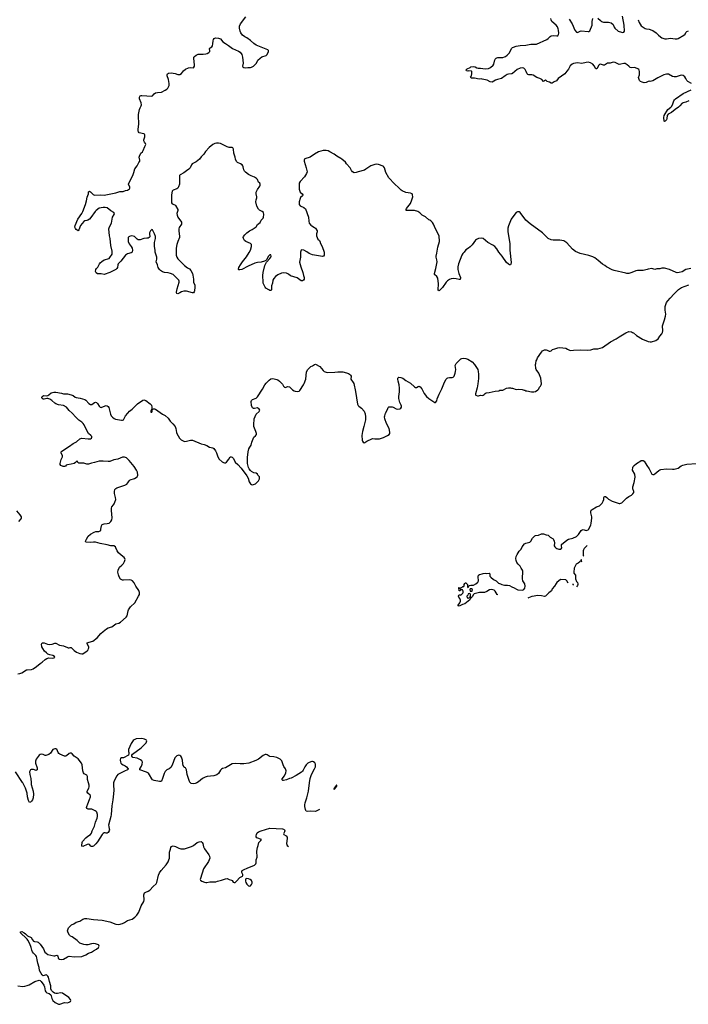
# Model space of a CAD drawing. Header units: inches. Extents: x 1771465 to 1971076, y 472029 to 643563.
# Tile 25 of 127: x 1889847 to 1903639, y 505432 to 525746. Entities that reach past the tile are written whole.
import ezdxf

# ---------------------------------------------------------------- set-up
doc = ezdxf.new("R2010")
doc.units = ezdxf.units.IN
doc.header["$MEASUREMENT"] = 0
for name, color, linetype in [('B8580', 7, 'Continuous'), ('B8581', 7, 'Continuous'), ('B8590', 7, 'Continuous'), ('B8591', 7, 'Continuous'), ('B8592', 7, 'Continuous'), ('B9501', 7, 'Continuous'), ('B9502', 7, 'Continuous')]:
    doc.layers.add(name, color=color, linetype=linetype)

msp = doc.modelspace()

# ---------------------------------------------------------------- linework, layer by layer
at = {"layer": 'B8580', "color": 6, "elevation": 400}
for points in [[(1890000, 509785), (1889999, 509790), (1889964, 509890), (1889912, 510000)], [(1890000, 506775), (1889959, 506819), (1889890, 506880), (1889866, 506910), (1889862, 506930), (1889890, 506932), (1889937, 506910), (1889970, 506888), (1890000, 506855)], [(1889810, 505813), (1889910, 505801), (1889950, 505806), (1890000, 505821)]]:
    msp.add_lwpolyline(points, dxfattribs=at)
at = {"layer": 'B8581', "color": 6}
for points, elevation in [([(1889829, 515391), (1889880, 515450), (1889885, 515470), (1889883, 515490), (1889860, 515530), (1889790, 515612)], 500), ([(1889810, 512252), (1889850, 512259), (1889890, 512272), (1889990, 512330), (1890000, 512332)], 400), ([(1889912, 510000), (1889908, 510010), (1889763, 510230)], 400)]:
    msp.add_lwpolyline(points, dxfattribs=dict(at, elevation=elevation))
at = {"layer": 'B8590', "color": 6, "elevation": 400}
for points in [[(1890083, 510000), (1890086, 509970), (1890128, 509830), (1890135, 509770), (1890122, 509690), (1890110, 509652), (1890090, 509623), (1890070, 509604), (1890050, 509599), (1890030, 509637), (1890010, 509710), (1890000, 509785)], [(1891785, 510000), (1891784, 509996), (1891779, 509950), (1891787, 509850), (1891784, 509776), (1891772, 509710), (1891769, 509650), (1891749, 509530), (1891734, 509346), (1891729, 509310), (1891704, 509230), (1891681, 509130), (1891683, 509103), (1891696, 509050), (1891697, 509030), (1891690, 509009), (1891670, 508975), (1891650, 508964), (1891630, 508964), (1891610, 508973), (1891590, 508969), (1891570, 508958), (1891550, 508935), (1891455, 508785), (1891418, 508742), (1891370, 508698), (1891350, 508687), (1891326, 508686), (1891314, 508694), (1891290, 508730), (1891270, 508736), (1891242, 508730), (1891147, 508687), (1891132, 508692), (1891128, 508708), (1891134, 508770), (1891145, 508790), (1891210, 508869), (1891250, 508902), (1891310, 508938), (1891330, 508965), (1891344, 509010), (1891390, 509110), (1891413, 509187), (1891447, 509270), (1891452, 509310), (1891451, 509350), (1891436, 509396), (1891426, 509410), (1891405, 509425), (1891336, 509456), (1891261, 509461), (1891230, 509470), (1891224, 509490), (1891230, 509510), (1891255, 509570), (1891284, 509656), (1891309, 509710), (1891311, 509730), (1891301, 509750), (1891250, 509790), (1891238, 509810), (1891239, 509830), (1891276, 509890), (1891283, 509917), (1891279, 509950), (1891265, 510000)], [(1893498, 510000), (1893490, 509995), (1893470, 509986), (1893430, 509980), (1893386, 509986), (1893368, 510000)], [(1896032, 509450), (1896030, 509450), (1895979, 509421), (1895950, 509411), (1895850, 509414), (1895790, 509410), (1895757, 509417), (1895748, 509428), (1895740, 509450), (1895730, 509510), (1895730, 509551), (1895738, 509590), (1895772, 509690), (1895803, 509830), (1895825, 510000)], [(1890000, 506855), (1890010, 506844), (1890086, 506810), (1890110, 506763), (1890130, 506736), (1890150, 506725), (1890210, 506723), (1890230, 506715), (1890272, 506670), (1890335, 506575), (1890367, 506510), (1890390, 506484), (1890430, 506463), (1890549, 506429), (1890570, 506429), (1890610, 506445), (1890622, 506442), (1890632, 506432), (1890643, 506383), (1890650, 506374), (1890670, 506365), (1890710, 506357), (1890750, 506361), (1890830, 506410), (1890850, 506420), (1890870, 506424), (1890970, 506410), (1891130, 506420), (1891210, 506450), (1891270, 506486), (1891330, 506506), (1891367, 506533), (1891430, 506569), (1891474, 506606), (1891486, 506630), (1891478, 506650), (1891470, 506657), (1891410, 506677), (1891370, 506685), (1891330, 506680), (1891250, 506659), (1891210, 506656), (1891170, 506664), (1891090, 506694), (1891030, 506750), (1890930, 506821), (1890898, 506838), (1890877, 506857), (1890846, 506910), (1890834, 506950), (1890838, 506970), (1890856, 507010), (1890872, 507030), (1890918, 507070), (1890966, 507094), (1891011, 507129), (1891090, 507150), (1891152, 507188), (1891190, 507201), (1891230, 507203), (1891370, 507182), (1891550, 507168), (1891710, 507134), (1891830, 507084), (1891890, 507078), (1891970, 507098), (1892010, 507117), (1892070, 507160), (1892170, 507192), (1892223, 507230), (1892262, 507270), (1892302, 507330), (1892355, 507465), (1892405, 507555), (1892413, 507590), (1892411, 507690), (1892425, 507730), (1892451, 507749), (1892494, 507766), (1892530, 507788), (1892599, 507861), (1892662, 507918), (1892675, 507945), (1892710, 508095), (1892730, 508142), (1892765, 508195), (1892866, 508310), (1892910, 508370), (1892926, 508410), (1892935, 508450), (1892934, 508570), (1892956, 508630), (1892965, 508670), (1892978, 508690), (1892990, 508696), (1893010, 508699), (1893059, 508690), (1893130, 508655), (1893170, 508642), (1893210, 508640), (1893250, 508643), (1893310, 508658), (1893392, 508688), (1893430, 508710), (1893510, 508773), (1893550, 508787), (1893590, 508789), (1893612, 508772), (1893624, 508750), (1893641, 508681), (1893659, 508639), (1893750, 508516), (1893760, 508490), (1893766, 508450), (1893758, 508410), (1893742, 508378), (1893636, 508230), (1893576, 508030), (1893572, 508010), (1893575, 507990), (1893601, 507970), (1893657, 507950), (1893690, 507942), (1893710, 507942), (1893770, 507957), (1893890, 507957), (1893930, 507974), (1894010, 507993), (1894090, 508024), (1894126, 508026), (1894168, 508008), (1894216, 507996), (1894228, 507988), (1894250, 507954), (1894270, 507942), (1894290, 507947), (1894322, 507970), (1894390, 508050), (1894445, 508075), (1894452, 508088), (1894450, 508110), (1894430, 508149), (1894428, 508170), (1894438, 508190), (1894466, 508210), (1894550, 508251), (1894610, 508269), (1894690, 508302), (1894706, 508314), (1894718, 508330), (1894724, 508350), (1894728, 508410), (1894745, 508470), (1894742, 508590), (1894751, 508669), (1894767, 508710), (1894782, 508770), (1894823, 508810), (1894836, 508830), (1894741, 508870), (1894724, 508890), (1894723, 508910), (1894730, 508938), (1894745, 508970), (1894770, 508990), (1894830, 509013), (1895010, 509063), (1895270, 509053), (1895289, 509049), (1895300, 509040), (1895310, 509030), (1895317, 509010), (1895312, 508990), (1895288, 508950), (1895295, 508935), (1895345, 508910), (1895363, 508883), (1895366, 508850), (1895350, 508750), (1895363, 508710), (1895391, 508685)], [(1890000, 505821), (1890045, 505835), (1890160, 505900), (1890250, 505927), (1890270, 505922), (1890290, 505904), (1890343, 505830), (1890359, 505790), (1890375, 505710), (1890384, 505690), (1890407, 505670), (1890455, 505655), (1890490, 505630), (1890499, 505610), (1890510, 505550), (1890533, 505510), (1890580, 505470), (1890650, 505435), (1890672, 505432), (1890770, 505468), (1890830, 505466), (1890870, 505475), (1890894, 505490), (1890900, 505510), (1890895, 505530), (1890864, 505570), (1890730, 505661), (1890690, 505667), (1890626, 505654), (1890590, 505657), (1890565, 505665), (1890540, 505680), (1890500, 505720), (1890490, 505750), (1890490, 505810), (1890460, 505900), (1890441, 505990), (1890431, 506010), (1890410, 506032), (1890390, 506039), (1890330, 506023), (1890308, 506030), (1890259, 506130), (1890247, 506190), (1890219, 506279), (1890205, 506350), (1890204, 506390), (1890197, 506417), (1890180, 506440), (1890130, 506486), (1890110, 506513), (1890096, 506550), (1890085, 506605), (1890059, 506679), (1890017, 506757), (1890000, 506775)]]:
    msp.add_lwpolyline(points, dxfattribs=at)
for points in [[(1896392, 509952), (1896382, 509950), (1896378, 509942), (1896370, 509942), (1896359, 509921), (1896345, 509910), (1896342, 509898), (1896332, 509890), (1896334, 509886), (1896330, 509886), (1896330, 509865), (1896342, 509878), (1896350, 509878), (1896361, 509899), (1896375, 509910), (1896378, 509922), (1896388, 509930), (1896386, 509934), (1896390, 509934)], [(1894535, 508025), (1894510, 508018), (1894502, 507998), (1894503, 507970), (1894510, 507947), (1894530, 507913), (1894550, 507888), (1894570, 507875), (1894590, 507870), (1894610, 507876), (1894630, 507901), (1894640, 507930), (1894644, 507950), (1894630, 507985), (1894598, 508010), (1894570, 508021)]]:
    msp.add_lwpolyline(points, close=True, dxfattribs=at)
at = {"layer": 'B8591', "color": 6}
for points, elevation in [([(1890000, 512332), (1890090, 512343), (1890124, 512356), (1890197, 512403), (1890270, 512462), (1890312, 512488), (1890370, 512543), (1890410, 512570), (1890450, 512578), (1890530, 512576), (1890550, 512579), (1890569, 512590), (1890566, 512610), (1890533, 512630), (1890470, 512642), (1890430, 512658), (1890401, 512681), (1890361, 512721), (1890325, 512770), (1890305, 512810), (1890296, 512864), (1890302, 512878), (1890313, 512887), (1890350, 512890), (1890424, 512864), (1890470, 512858), (1890516, 512864), (1890570, 512882), (1890590, 512882), (1890670, 512845), (1890710, 512832), (1890750, 512827), (1890830, 512793), (1890850, 512788), (1890870, 512788), (1890890, 512796), (1890910, 512793), (1890970, 512730), (1891020, 512700), (1891090, 512667), (1891130, 512661), (1891150, 512666), (1891237, 512723), (1891257, 512743), (1891270, 512770), (1891274, 512790), (1891271, 512810), (1891242, 512870), (1891240, 512890), (1891260, 512900), (1891330, 512915), (1891354, 512926), (1891442, 512990), (1891521, 513079), (1891570, 513126), (1891640, 513180), (1891670, 513196), (1891750, 513223), (1891830, 513283), (1891890, 513299), (1891930, 513318), (1892043, 513417), (1892062, 513450), (1892083, 513550), (1892093, 513570), (1892135, 513630), (1892222, 513718), (1892299, 513850), (1892316, 513890), (1892320, 513930), (1892306, 513970), (1892242, 514062), (1892210, 514128), (1892171, 514171), (1892150, 514182), (1892110, 514187), (1891990, 514182), (1891965, 514185), (1891930, 514204), (1891899, 514250), (1891883, 514290), (1891870, 514349), (1891876, 514390), (1891908, 514452), (1891953, 514490), (1891988, 514530), (1892011, 514570), (1892021, 514610), (1892017, 514630), (1892004, 514650), (1891939, 514699), (1891883, 514750), (1891858, 514790), (1891833, 514853), (1891821, 514870), (1891788, 514888), (1891730, 514893), (1891650, 514915), (1891510, 514937), (1891410, 514964), (1891370, 514966), (1891310, 514961), (1891209, 514969), (1891202, 514990), (1891222, 515030), (1891263, 515090), (1891310, 515130), (1891385, 515175), (1891416, 515184), (1891478, 515190), (1891510, 515202), (1891518, 515210), (1891524, 515236), (1891534, 515306), (1891550, 515330), (1891590, 515346), (1891650, 515352), (1891690, 515362), (1891730, 515390), (1891748, 515430), (1891753, 515467), (1891738, 515622), (1891740, 515670), (1891750, 515699), (1891784, 515736), (1891799, 515761), (1891813, 515790), (1891830, 515850), (1891825, 515890), (1891800, 515970), (1891800, 516010), (1891813, 516050), (1891828, 516072), (1891850, 516087), (1892014, 516146), (1892054, 516166), (1892079, 516190), (1892108, 516232), (1892129, 516250), (1892218, 516282), (1892268, 516312), (1892280, 516330), (1892283, 516350), (1892274, 516410), (1892260, 516450), (1892210, 516530), (1892108, 516650), (1892050, 516704), (1892030, 516716), (1892010, 516720), (1891970, 516718), (1891870, 516678), (1891790, 516667), (1891710, 516632), (1891670, 516628), (1891570, 516641), (1891490, 516641), (1891390, 516607), (1891330, 516595), (1891270, 516574), (1891230, 516579), (1891170, 516600), (1891070, 516595), (1891047, 516610), (1891030, 516644), (1890999, 516610), (1890968, 516592), (1890910, 516573), (1890830, 516562), (1890808, 516552), (1890790, 516535), (1890773, 516527), (1890741, 516530), (1890696, 516550), (1890684, 516570), (1890684, 516590), (1890702, 516670), (1890727, 516730), (1890727, 516750), (1890701, 516810), (1890703, 516830), (1890715, 516845), (1890876, 516944), (1890950, 517001), (1891021, 517039), (1891090, 517098), (1891131, 517109), (1891263, 517097), (1891310, 517100), (1891331, 517110), (1891338, 517130), (1891334, 517150), (1891316, 517170), (1891265, 517210), (1891203, 517323), (1891174, 517390), (1891156, 517416), (1891130, 517441), (1891066, 517486), (1891006, 517546), (1890931, 517631), (1890870, 517686), (1890810, 517754), (1890750, 517789), (1890650, 517798), (1890590, 517821), (1890570, 517832), (1890511, 517891), (1890470, 517920), (1890430, 517932), (1890407, 517933), (1890350, 517918), (1890330, 517919), (1890310, 517930), (1890305, 517950), (1890309, 517970), (1890332, 517988), (1890347, 517993), (1890408, 517988), (1890430, 517994), (1890450, 518004), (1890494, 518046), (1890550, 518059), (1890590, 518058), (1890710, 518041), (1890750, 518030), (1890830, 518025), (1890910, 518009), (1890950, 517992), (1890990, 517960), (1891010, 517949), (1891098, 517938), (1891192, 517912), (1891215, 517895), (1891273, 517830), (1891310, 517806), (1891338, 517810), (1891390, 517850), (1891410, 517854), (1891430, 517850), (1891449, 517829), (1891484, 517770), (1891510, 517750), (1891530, 517747), (1891610, 517779), (1891630, 517784), (1891650, 517782), (1891670, 517765), (1891684, 517744), (1891717, 517610), (1891735, 517575), (1891763, 517543), (1891796, 517516), (1891824, 517504), (1891950, 517482), (1891970, 517482), (1891987, 517493), (1892030, 517575), (1892081, 517630), (1892110, 517670), (1892166, 517714), (1892276, 517824), (1892390, 517894), (1892410, 517900), (1892430, 517899), (1892450, 517892), (1892540, 517820), (1892564, 517790), (1892575, 517750), (1892576, 517724), (1892574, 517706), (1892570, 517708), (1892550, 517675), (1892552, 517652), (1892570, 517646), (1892579, 517670), (1892582, 517698), (1892595, 517710), (1892610, 517717), (1892630, 517718), (1892650, 517710), (1892796, 517610), (1892850, 517582), (1892910, 517527), (1892950, 517465), (1893007, 517410), (1893052, 517350), (1893070, 517310), (1893080, 517230), (1893087, 517210), (1893146, 517110), (1893178, 517078), (1893230, 517050), (1893250, 517047), (1893290, 517051), (1893370, 517073), (1893412, 517072), (1893590, 516998), (1893650, 516985), (1893710, 516958), (1893765, 516925), (1893830, 516913), (1893850, 516898), (1893887, 516850), (1893908, 516808), (1893934, 516730), (1893962, 516682), (1894023, 516623), (1894050, 516608), (1894070, 516602), (1894095, 516605), (1894110, 516616), (1894160, 516680), (1894190, 516725), (1894210, 516730), (1894230, 516720), (1894258, 516690), (1894290, 516620), (1894348, 516568), (1894416, 516496), (1894534, 516334), (1894560, 516290), (1894584, 516210), (1894610, 516172), (1894630, 516155), (1894650, 516152), (1894670, 516155), (1894710, 516173), (1894770, 516230), (1894796, 516270), (1894796, 516296), (1894792, 516312), (1894761, 516350), (1894750, 516372), (1894724, 516390), (1894680, 516400), (1894630, 516422), (1894605, 516445), (1894580, 516480), (1894566, 516510), (1894546, 516590), (1894548, 516712), (1894561, 516830), (1894577, 516890), (1894594, 516926), (1894623, 516970), (1894639, 517030), (1894679, 517130), (1894710, 517161), (1894729, 517190), (1894730, 517210), (1894720, 517250), (1894680, 517350), (1894676, 517390), (1894681, 517510), (1894727, 517610), (1894790, 517664), (1894799, 517690), (1894785, 517710), (1894750, 517735), (1894690, 517725), (1894670, 517727), (1894650, 517739), (1894642, 517750), (1894628, 517788), (1894624, 517870), (1894632, 517888), (1894652, 517908), (1894722, 517938), (1894754, 517966), (1894859, 518121), (1894906, 518210), (1894930, 518244), (1894995, 518310), (1895030, 518335), (1895070, 518345), (1895150, 518324), (1895173, 518313), (1895206, 518286), (1895265, 518225), (1895290, 518185), (1895310, 518165), (1895330, 518161), (1895370, 518176), (1895410, 518171), (1895434, 518154), (1895472, 518112), (1895509, 518089), (1895530, 518080), (1895570, 518076), (1895610, 518085), (1895623, 518097), (1895702, 518210), (1895718, 518242), (1895749, 518331), (1895762, 518478), (1895788, 518530), (1895850, 518588), (1895890, 518605), (1895930, 518633), (1895950, 518640), (1896037, 518590), (1896109, 518509), (1896131, 518491), (1896187, 518467), (1896348, 518472), (1896410, 518480), (1896510, 518480), (1896590, 518462), (1896627, 518447), (1896650, 518433), (1896673, 518410), (1896683, 518390), (1896676, 518330), (1896724, 518264), (1896737, 518237), (1896772, 518072), (1896816, 517816), (1896829, 517789), (1896846, 517770), (1896895, 517730), (1896950, 517670), (1896974, 517614), (1896980, 517550), (1896977, 517490), (1896946, 517350), (1896916, 517250), (1896905, 517170), (1896910, 517074), (1896919, 517050), (1896930, 517031), (1896950, 517016), (1896970, 517021), (1897010, 517051), (1897110, 517101), (1897130, 517103), (1897170, 517097), (1897270, 517101), (1897350, 517126), (1897436, 517164), (1897469, 517190), (1897484, 517210), (1897483, 517237), (1897469, 517310), (1897414, 517414), (1897378, 517510), (1897373, 517550), (1897376, 517570), (1897393, 517630), (1897437, 517703), (1897450, 517747), (1897462, 517758), (1897490, 517762), (1897530, 517756), (1897551, 517750), (1897610, 517718), (1897650, 517709), (1897690, 517719), (1897707, 517730), (1897720, 517750), (1897723, 517770), (1897717, 517790), (1897689, 517849), (1897671, 517930), (1897670, 517970), (1897683, 518070), (1897681, 518141), (1897675, 518210), (1897652, 518288), (1897647, 518330), (1897650, 518351), (1897670, 518370), (1897710, 518367), (1897750, 518351), (1897810, 518299), (1897908, 518248), (1897990, 518171), (1898010, 518159), (1898030, 518157), (1898070, 518179), (1898090, 518183), (1898110, 518171), (1898143, 518130), (1898190, 518034), (1898242, 517970), (1898290, 517929), (1898390, 517859), (1898410, 517847), (1898426, 517850), (1898450, 517882), (1898458, 517922), (1898497, 518023), (1898557, 518130), (1898608, 518270), (1898644, 518330), (1898662, 518350), (1898680, 518360), (1898710, 518365), (1898770, 518363), (1898790, 518370), (1898809, 518391), (1898831, 518450), (1898840, 518490), (1898844, 518530), (1898833, 518610), (1898848, 518650), (1898950, 518750), (1898970, 518759), (1899010, 518763), (1899050, 518758), (1899090, 518745), (1899178, 518690), (1899230, 518635), (1899296, 518530), (1899306, 518490), (1899312, 518432), (1899314, 518346), (1899299, 518230), (1899282, 518150), (1899247, 518030), (1899247, 518007), (1899257, 517997), (1899290, 517985), (1899310, 517985), (1899350, 517998), (1899390, 517992), (1899410, 517998), (1899428, 518010), (1899446, 518034), (1899470, 518045), (1899532, 518052), (1899656, 518084), (1899730, 518091), (1899750, 518101), (1899815, 518105), (1899890, 518142), (1899930, 518151), (1899970, 518151), (1899990, 518145), (1900000, 518145)], 400), ([(1899712, 513879), (1899710, 513879), (1899694, 513890), (1899658, 513958), (1899636, 513976), (1899610, 513986), (1899570, 513990), (1899538, 513982), (1899485, 513950), (1899432, 513930), (1899330, 513925), (1899222, 513898), (1899201, 513879), (1899190, 513849), (1899178, 513842), (1899170, 513828), (1899154, 513826), (1899152, 513810), (1899138, 513802), (1899138, 513790), (1899130, 513778), (1899030, 513694), (1898979, 513681), (1898910, 513647), (1898889, 513650), (1898889, 513670), (1898923, 513717), (1898937, 513750), (1898939, 513770), (1898925, 513805), (1898905, 513830), (1898898, 513850), (1898900, 513860), (1898907, 513873), (1898920, 513880), (1898930, 513882), (1898950, 513874), (1898990, 513914), (1898998, 513930), (1898996, 513956), (1898982, 513982), (1898950, 513986), (1898938, 513982), (1898930, 513966), (1898910, 513966), (1898906, 514030), (1898910, 514032), (1898918, 514018), (1898930, 514014), (1898942, 514018), (1898948, 514032), (1898967, 514033), (1898990, 514052), (1899010, 514054), (1899018, 514070), (1899018, 514090), (1899030, 514114), (1899046, 514130), (1899052, 514130), (1899072, 514110), (1899082, 514090), (1899082, 514050), (1899090, 514034), (1899102, 514038), (1899107, 514053), (1899129, 514071), (1899150, 514077), (1899210, 514078), (1899256, 514104), (1899297, 514143), (1899308, 514170), (1899306, 514254), (1899313, 514287), (1899330, 514298), (1899386, 514310), (1899410, 514322), (1899450, 514326), (1899483, 514323), (1899531, 514330), (1899545, 514310), (1899547, 514267), (1899563, 514243), (1899619, 514199), (1899679, 514170), (1899723, 514123), (1899765, 514110), (1899793, 514093), (1899850, 514080), (1899910, 514083), (1899952, 514070), (1900000, 514043)], 300), ([(1893368, 510000), (1893363, 510003), (1893347, 510027), (1893304, 510170), (1893290, 510268), (1893270, 510308), (1893250, 510318), (1893238, 510330), (1893222, 510362), (1893213, 510393), (1893206, 510470), (1893185, 510530), (1893170, 510554), (1893150, 510565), (1893129, 510569), (1893090, 510557), (1893070, 510541), (1893050, 510516), (1892995, 510365), (1892962, 510318), (1892930, 510293), (1892883, 510270), (1892850, 510234), (1892828, 510192), (1892796, 510090), (1892770, 510035), (1892751, 510029), (1892730, 510029), (1892618, 510050), (1892590, 510063), (1892570, 510081), (1892528, 510168), (1892501, 510201), (1892461, 510221), (1892328, 510270), (1892324, 510290), (1892358, 510342), (1892377, 510390), (1892378, 510430), (1892370, 510453), (1892339, 510479), (1892270, 510507), (1892184, 510524), (1892162, 510550), (1892158, 510570), (1892175, 510590), (1892354, 510726), (1892421, 510790), (1892455, 510830), (1892465, 510850), (1892467, 510870), (1892460, 510880), (1892450, 510892), (1892424, 510904), (1892370, 510913), (1892250, 510906), (1892210, 510892), (1892190, 510875), (1892148, 510810), (1892095, 510690), (1892091, 510651), (1892098, 510630), (1892098, 510610), (1892091, 510569), (1891990, 510519), (1891970, 510514), (1891943, 510517), (1891925, 510510), (1891921, 510470), (1891927, 510433), (1891936, 510410), (1891950, 510391), (1891982, 510370), (1892025, 510350), (1892050, 510331), (1892078, 510298), (1892092, 510288), (1892074, 510270), (1892010, 510245), (1891870, 510170), (1891850, 510147), (1891795, 510045), (1891785, 510000)], 400), ([(1891265, 510000), (1891245, 510070), (1891245, 510130), (1891230, 510160), (1891178, 510190), (1891162, 510210), (1891152, 510250), (1891137, 510370), (1891119, 510410), (1891050, 510494), (1890971, 510551), (1890930, 510600), (1890912, 510612), (1890890, 510615), (1890870, 510610), (1890810, 510556), (1890790, 510550), (1890770, 510553), (1890676, 510596), (1890653, 510610), (1890638, 510630), (1890610, 510695), (1890590, 510704), (1890570, 510706), (1890529, 510691), (1890485, 510615), (1890450, 510589), (1890386, 510566), (1890370, 510567), (1890330, 510585), (1890290, 510593), (1890270, 510588), (1890250, 510572), (1890188, 510490), (1890171, 510449), (1890171, 510410), (1890205, 510310), (1890207, 510270), (1890190, 510258), (1890130, 510274), (1890085, 510275), (1890070, 510270), (1890053, 510230), (1890056, 510170), (1890077, 510090), (1890083, 510000)], 400), ([(1895825, 510000), (1895836, 510090), (1895864, 510170), (1895930, 510288), (1895947, 510330), (1895951, 510370), (1895946, 510390), (1895933, 510413), (1895910, 510436), (1895890, 510443), (1895870, 510443), (1895818, 510422), (1895790, 510404), (1895758, 510370), (1895729, 510330), (1895696, 510264), (1895679, 510241), (1895658, 510222), (1895550, 510151), (1895450, 510100), (1895410, 510090), (1895350, 510065), (1895290, 510053), (1895273, 510053), (1895257, 510070), (1895267, 510090), (1895303, 510137), (1895331, 510189), (1895338, 510210), (1895342, 510250), (1895331, 510290), (1895299, 510339), (1895283, 510370), (1895254, 510454), (1895221, 510490), (1895150, 510524), (1895090, 510536), (1895010, 510544), (1894990, 510552), (1894950, 510582), (1894930, 510588), (1894910, 510586), (1894870, 510565), (1894773, 510487), (1894718, 510462), (1894576, 510410), (1894470, 510393), (1894392, 510392), (1894303, 510397), (1894230, 510391), (1894090, 510311), (1894030, 510295), (1894010, 510283), (1893990, 510264), (1893945, 510195), (1893913, 510167), (1893851, 510149), (1893711, 510130), (1893670, 510116), (1893621, 510090), (1893536, 510024), (1893498, 510000)], 400)]:
    msp.add_lwpolyline(points, dxfattribs=dict(at, elevation=elevation))
at = {"layer": 'B8591', "color": 6, "elevation": 300}
for points in [[(1899170, 514006), (1899138, 514002), (1899134, 513990), (1899138, 513958), (1899170, 513954), (1899182, 513958), (1899186, 513990)], [(1899130, 513906), (1899098, 513902), (1899094, 513870), (1899078, 513862), (1899074, 513850), (1899078, 513818), (1899110, 513814), (1899122, 513818), (1899127, 513833), (1899142, 513838), (1899146, 513850), (1899146, 513890), (1899142, 513902)]]:
    msp.add_lwpolyline(points, close=True, dxfattribs=at)
at = {"layer": 'B8592', "color": 6}
for points, elevation in [([(1900000, 521648), (1899988, 521632), (1899927, 521493), (1899916, 521444), (1899915, 521370), (1899957, 521130), (1899960, 520990), (1899986, 520734), (1899981, 520699), (1899973, 520687), (1899950, 520687), (1899930, 520700), (1899890, 520740), (1899802, 520870), (1899731, 520950), (1899690, 521020), (1899650, 521066), (1899610, 521094), (1899505, 521150), (1899409, 521230), (1899370, 521240), (1899310, 521234), (1899270, 521213), (1899250, 521198), (1899179, 521101), (1899140, 521060), (1899106, 521034), (1899050, 521001), (1899016, 520950), (1898990, 520925), (1898970, 520891), (1898896, 520710), (1898885, 520650), (1898887, 520590), (1898906, 520510), (1898938, 520430), (1898940, 520410), (1898933, 520387), (1898910, 520385), (1898850, 520403), (1898790, 520409), (1898750, 520403), (1898710, 520387), (1898670, 520359), (1898647, 520333), (1898570, 520220), (1898510, 520161), (1898490, 520150), (1898477, 520170), (1898484, 520296), (1898469, 520410), (1898450, 520445), (1898403, 520490), (1898403, 520510), (1898430, 520611), (1898457, 520750), (1898455, 520790), (1898435, 520850), (1898436, 520870), (1898455, 520930), (1898472, 521050), (1898505, 521170), (1898502, 521290), (1898425, 521430), (1898383, 521530), (1898361, 521561), (1898330, 521594), (1898310, 521609), (1898290, 521614), (1898217, 521677), (1898152, 521712), (1898101, 521761), (1898058, 521790), (1897990, 521807), (1897830, 521806), (1897822, 521810), (1897821, 521830), (1897829, 521850), (1897907, 521953), (1897939, 522030), (1897955, 522090), (1897952, 522130), (1897943, 522150), (1897908, 522168), (1897810, 522181), (1897734, 522214), (1897714, 522230), (1897670, 522280), (1897577, 522357), (1897462, 522482), (1897403, 522590), (1897370, 522690), (1897354, 522714), (1897343, 522723), (1897250, 522758), (1897210, 522763), (1897170, 522759), (1897090, 522729), (1896990, 522659), (1896957, 522643), (1896830, 522609), (1896788, 522592), (1896750, 522585), (1896709, 522610), (1896692, 522632), (1896664, 522690), (1896590, 522770), (1896569, 522810), (1896490, 522866), (1896470, 522885), (1896390, 522929), (1896332, 522972), (1896243, 523023), (1896210, 523037), (1896170, 523046), (1896110, 523049), (1896010, 523018), (1895930, 522972), (1895836, 522910), (1895730, 522877), (1895721, 522870), (1895715, 522850), (1895718, 522830), (1895759, 522690), (1895774, 522610), (1895762, 522570), (1895719, 522501), (1895630, 522410), (1895615, 522370), (1895609, 522289), (1895612, 522250), (1895634, 522190), (1895674, 522154), (1895686, 522130), (1895678, 522110), (1895642, 522078), (1895630, 522058), (1895613, 521990), (1895609, 521950), (1895613, 521930), (1895630, 521905), (1895711, 521871), (1895742, 521842), (1895805, 521670), (1895809, 521590), (1895820, 521550), (1895850, 521510), (1895870, 521493), (1895930, 521461), (1895950, 521446), (1895984, 521390), (1895984, 521370), (1895967, 521330), (1895968, 521290), (1895999, 521219), (1896032, 521192), (1896039, 521179), (1896050, 521130), (1896086, 521070), (1896129, 520950), (1896130, 520889), (1896114, 520866), (1896090, 520861), (1895890, 520898), (1895819, 520919), (1895770, 520958), (1895710, 520992), (1895670, 521000), (1895651, 520990), (1895639, 520950), (1895640, 520850), (1895622, 520742), (1895644, 520644), (1895690, 520530), (1895702, 520470), (1895715, 520430), (1895715, 520390), (1895704, 520370), (1895683, 520357), (1895650, 520359), (1895570, 520418), (1895430, 520462), (1895390, 520499), (1895350, 520516), (1895290, 520523), (1895250, 520518), (1895170, 520484), (1895126, 520450), (1895090, 520407), (1895069, 520370), (1895060, 520310), (1895044, 520256), (1895042, 520170), (1895030, 520158), (1895010, 520162), (1894989, 520170), (1894927, 520210), (1894910, 520227), (1894887, 520267), (1894870, 520309), (1894867, 520330), (1894866, 520470), (1894871, 520531), (1894904, 520676), (1894937, 520743), (1895010, 520821), (1895029, 520850), (1895034, 520870), (1895030, 520893), (1895010, 520895), (1894990, 520883), (1894970, 520857), (1894943, 520797), (1894924, 520776), (1894899, 520761), (1894830, 520742), (1894750, 520734), (1894698, 520722), (1894557, 520663), (1894430, 520591), (1894390, 520582), (1894370, 520584), (1894363, 520590), (1894362, 520602), (1894368, 520630), (1894399, 520690), (1894440, 520750), (1894525, 520855), (1894580, 520940), (1894606, 520994), (1894627, 521067), (1894626, 521106), (1894611, 521131), (1894510, 521170), (1894485, 521190), (1894463, 521230), (1894460, 521250), (1894466, 521270), (1894494, 521310), (1894531, 521350), (1894586, 521390), (1894641, 521419), (1894722, 521470), (1894756, 521524), (1894810, 521564), (1894830, 521610), (1894868, 521650), (1894878, 521670), (1894884, 521730), (1894873, 521770), (1894851, 521791), (1894794, 521814), (1894774, 521834), (1894740, 521900), (1894721, 521990), (1894724, 522030), (1894739, 522070), (1894742, 522090), (1894724, 522150), (1894725, 522190), (1894754, 522246), (1894801, 522310), (1894810, 522330), (1894810, 522350), (1894799, 522370), (1894776, 522396), (1894750, 522446), (1894731, 522471), (1894690, 522498), (1894623, 522523), (1894570, 522550), (1894502, 522602), (1894483, 522623), (1894469, 522649), (1894459, 522710), (1894450, 522733), (1894434, 522750), (1894404, 522770), (1894341, 522801), (1894321, 522821), (1894297, 522870), (1894290, 522913), (1894267, 522990), (1894255, 523075), (1894241, 523101), (1894228, 523108), (1894170, 523112), (1894130, 523122), (1894069, 523149), (1893990, 523193), (1893950, 523201), (1893910, 523202), (1893870, 523193), (1893830, 523172), (1893755, 523110), (1893678, 523030), (1893645, 522970), (1893590, 522915), (1893553, 522867), (1893486, 522814), (1893430, 522789), (1893407, 522773), (1893390, 522749), (1893362, 522690), (1893339, 522661), (1893289, 522630), (1893236, 522584), (1893155, 522545), (1893145, 522530), (1893143, 522510), (1893147, 522410), (1893142, 522350), (1893123, 522297), (1893108, 522272), (1893090, 522254), (1893010, 522227), (1892993, 522207), (1892983, 522177), (1892977, 522123), (1892979, 521970), (1892990, 521950), (1893044, 521924), (1893064, 521910), (1893111, 521831), (1893111, 521810), (1893091, 521750), (1893094, 521710), (1893111, 521671), (1893182, 521570), (1893186, 521550), (1893182, 521530), (1893139, 521461), (1893127, 521430), (1893127, 521387), (1893147, 521270), (1893144, 521250), (1893109, 521171), (1893090, 521110), (1893077, 521030), (1893075, 520890), (1893087, 520850), (1893110, 520810), (1893250, 520673), (1893308, 520628), (1893348, 520608), (1893379, 520570), (1893410, 520507), (1893418, 520478), (1893435, 520390), (1893434, 520330), (1893457, 520270), (1893460, 520230), (1893452, 520150), (1893445, 520130), (1893430, 520109), (1893410, 520108), (1893290, 520143), (1893230, 520146), (1893186, 520134), (1893150, 520110), (1893110, 520092), (1893090, 520097), (1893084, 520110), (1893084, 520124), (1893093, 520190), (1893135, 520330), (1893135, 520350), (1893128, 520370), (1893050, 520453), (1893010, 520487), (1892960, 520510), (1892910, 520526), (1892832, 520532), (1892790, 520547), (1892753, 520570), (1892731, 520590), (1892704, 520630), (1892688, 520690), (1892665, 520750), (1892675, 520805), (1892674, 520846), (1892664, 520890), (1892642, 520950), (1892641, 520990), (1892628, 521070), (1892630, 521150), (1892647, 521233), (1892647, 521270), (1892630, 521327), (1892590, 521412), (1892570, 521418), (1892547, 521393), (1892528, 521350), (1892524, 521330), (1892530, 521269), (1892516, 521250), (1892498, 521242), (1892470, 521236), (1892410, 521235), (1892330, 521204), (1892310, 521201), (1892290, 521204), (1892270, 521216), (1892214, 521270), (1892190, 521283), (1892150, 521285), (1892110, 521273), (1892097, 521263), (1892087, 521250), (1892084, 521230), (1892087, 521170), (1892104, 521124), (1892146, 521066), (1892165, 521030), (1892174, 520990), (1892167, 520953), (1892146, 520934), (1892070, 520916), (1892030, 520887), (1891936, 520764), (1891880, 520710), (1891869, 520690), (1891864, 520630), (1891853, 520610), (1891833, 520590), (1891710, 520530), (1891592, 520490), (1891530, 520502), (1891450, 520504), (1891424, 520524), (1891413, 520550), (1891419, 520590), (1891430, 520611), (1891457, 520643), (1891492, 520710), (1891508, 520730), (1891545, 520755), (1891590, 520794), (1891690, 520819), (1891710, 520838), (1891753, 520910), (1891758, 520930), (1891756, 520970), (1891730, 521090), (1891712, 521230), (1891699, 521290), (1891689, 521431), (1891699, 521470), (1891740, 521550), (1891765, 521670), (1891796, 521730), (1891801, 521750), (1891791, 521771), (1891730, 521803), (1891650, 521862), (1891610, 521871), (1891570, 521869), (1891490, 521856), (1891423, 521810), (1891402, 521790), (1891317, 521663), (1891290, 521633), (1891250, 521608), (1891230, 521600), (1891190, 521594), (1891170, 521584), (1891103, 521497), (1891070, 521409), (1891050, 521393), (1891010, 521415), (1890996, 521436), (1890985, 521465), (1890990, 521501), (1891047, 521630), (1891130, 521750), (1891150, 521790), (1891205, 521935), (1891226, 522010), (1891238, 522082), (1891265, 522150), (1891270, 522196), (1891290, 522210), (1891310, 522195), (1891360, 522140), (1891390, 522124), (1891513, 522133), (1891590, 522128), (1891724, 522150), (1891830, 522174), (1891910, 522198), (1891982, 522198), (1892030, 522220), (1892070, 522228), (1892110, 522253), (1892119, 522270), (1892121, 522290), (1892095, 522350), (1892103, 522390), (1892178, 522530), (1892201, 522590), (1892222, 522670), (1892272, 522730), (1892302, 522798), (1892323, 522830), (1892328, 522850), (1892313, 522910), (1892318, 522930), (1892348, 522992), (1892379, 523021), (1892395, 523045), (1892426, 523130), (1892446, 523170), (1892442, 523190), (1892419, 523219), (1892406, 523250), (1892408, 523270), (1892427, 523330), (1892430, 523370), (1892423, 523383), (1892411, 523391), (1892311, 523411), (1892295, 523430), (1892290, 523450), (1892290, 523490), (1892306, 523590), (1892305, 523650), (1892296, 523710), (1892301, 523790), (1892316, 523890), (1892330, 523930), (1892354, 523970), (1892359, 523990), (1892351, 524030), (1892319, 524110), (1892317, 524150), (1892330, 524172), (1892350, 524182), (1892370, 524185), (1892575, 524170), (1892590, 524175), (1892623, 524217), (1892650, 524235), (1892690, 524247), (1892770, 524254), (1892850, 524290), (1892880, 524310), (1892900, 524330), (1892919, 524361), (1892929, 524390), (1892933, 524430), (1892918, 524510), (1892888, 524590), (1892886, 524614), (1892893, 524630), (1892919, 524641), (1892973, 524647), (1893056, 524636), (1893110, 524615), (1893150, 524614), (1893186, 524634), (1893228, 524692), (1893270, 524725), (1893330, 524751), (1893370, 524757), (1893430, 524756), (1893450, 524785), (1893454, 524810), (1893440, 524950), (1893442, 524970), (1893452, 524988), (1893487, 525013), (1893530, 525032), (1893630, 525033), (1893690, 525042), (1893714, 525050), (1893750, 525070), (1893767, 525090), (1893770, 525102), (1893761, 525150), (1893775, 525165), (1893810, 525186), (1893821, 525210), (1893832, 525250), (1893835, 525310), (1893843, 525337), (1893859, 525361), (1893888, 525372), (1893950, 525367), (1893990, 525353), (1894040, 525290), (1894090, 525253), (1894155, 525215), (1894235, 525155), (1894358, 525098), (1894393, 525073), (1894426, 525026), (1894445, 524970), (1894458, 524850), (1894445, 524790), (1894453, 524770), (1894470, 524760), (1894510, 524756), (1894550, 524761), (1894610, 524759), (1894630, 524766), (1894667, 524790), (1894713, 524830), (1894730, 524850), (1894761, 524910), (1894807, 524953), (1894843, 524977), (1894929, 525010), (1894950, 525030), (1894977, 525090), (1894979, 525110), (1894966, 525126), (1894723, 525223), (1894676, 525256), (1894610, 525318), (1894530, 525370), (1894490, 525390), (1894443, 525430), (1894412, 525472), (1894396, 525510), (1894383, 525570), (1894383, 525610), (1894401, 525659), (1894515, 525805)], 400), ([(1900000, 524631), (1899990, 524627), (1899930, 524623), (1899903, 524617), (1899858, 524590), (1899789, 524531), (1899705, 524515), (1899662, 524498), (1899590, 524456), (1899550, 524466), (1899490, 524495), (1899390, 524522), (1899370, 524525), (1899322, 524522), (1899230, 524538), (1899162, 524542), (1899148, 524570), (1899166, 524590), (1899166, 524610), (1899176, 524624), (1899176, 524676), (1899167, 524687), (1899110, 524689), (1899090, 524682), (1899066, 524690), (1899058, 524710), (1899078, 524730), (1899142, 524758), (1899150, 524771), (1899202, 524778), (1899245, 524770), (1899274, 524754), (1899305, 524745), (1899350, 524748), (1899450, 524730), (1899519, 524741), (1899559, 524761), (1899612, 524810), (1899625, 524830), (1899645, 524915), (1899653, 524930), (1899673, 524950), (1899690, 524959), (1899710, 524963), (1899810, 524966), (1899850, 524978), (1899870, 524990), (1899903, 525017), (1899942, 525058), (1899974, 525106), (1899994, 525150), (1900000, 525158)], 300)]:
    msp.add_lwpolyline(points, dxfattribs=dict(at, elevation=elevation))
at = {"layer": 'B9501', "color": 6}
for points, elevation in [([(1900000, 518145), (1900010, 518145), (1900090, 518118), (1900130, 518122), (1900210, 518118), (1900250, 518105), (1900270, 518105), (1900290, 518092), (1900310, 518091), (1900406, 518066), (1900450, 518066), (1900490, 518078), (1900538, 518110), (1900555, 518130), (1900570, 518162), (1900590, 518182), (1900604, 518210), (1900609, 518230), (1900595, 518350), (1900559, 518450), (1900501, 518530), (1900494, 518550), (1900489, 518630), (1900495, 518650), (1900502, 518710), (1900515, 518730), (1900529, 518770), (1900609, 518890), (1900630, 518911), (1900670, 518936), (1900710, 518937), (1900731, 518931), (1900770, 518906), (1900790, 518905), (1900810, 518912), (1900817, 518923), (1900841, 518939), (1900883, 518957), (1900950, 518979), (1900990, 518984), (1901110, 518967), (1901150, 518951), (1901190, 518926), (1901210, 518920), (1901270, 518928), (1901413, 518933), (1901550, 518928), (1901630, 518938), (1901690, 518953), (1901770, 518958), (1901870, 518985), (1902037, 519103), (1902150, 519162), (1902210, 519205), (1902250, 519224), (1902352, 519288), (1902410, 519311), (1902470, 519303), (1902490, 519295), (1902510, 519283), (1902571, 519230), (1902692, 519152), (1902810, 519105), (1902850, 519100), (1902877, 519103), (1902970, 519124), (1903015, 519165), (1903050, 519218), (1903095, 519265), (1903109, 519290), (1903114, 519330), (1903108, 519430), (1903149, 519551), (1903170, 519631), (1903173, 519670), (1903164, 519750), (1903165, 519830), (1903172, 519870), (1903190, 519912), (1903215, 519945), (1903265, 520000)], 400), ([(1900000, 514043), (1900002, 514042), (1900050, 514027), (1900094, 513994), (1900124, 513984), (1900210, 513977), (1900230, 513982), (1900247, 513993), (1900265, 514015), (1900276, 514056), (1900265, 514105), (1900229, 514170), (1900219, 514210), (1900227, 514370), (1900220, 514390), (1900191, 514430), (1900173, 514473), (1900130, 514513), (1900103, 514550), (1900088, 514590), (1900082, 514630), (1900087, 514670), (1900108, 514710), (1900150, 514778), (1900190, 514823), (1900211, 514869), (1900263, 514930), (1900290, 514949), (1900370, 514968), (1900390, 514984), (1900422, 515050), (1900470, 515099), (1900490, 515106), (1900546, 515114), (1900610, 515136), (1900650, 515136), (1900710, 515116), (1900750, 515112), (1900790, 515070), (1900850, 515038), (1900861, 515021), (1900872, 514990), (1900878, 514950), (1900874, 514890), (1900887, 514870), (1900907, 514847), (1900930, 514834), (1900970, 514823), (1901010, 514825), (1901018, 514830), (1901028, 514850), (1901021, 514890), (1901023, 514917), (1901130, 515006), (1901170, 515027), (1901254, 515046), (1901330, 515081), (1901374, 515126), (1901412, 515190), (1901430, 515210), (1901450, 515224), (1901470, 515225), (1901530, 515210), (1901570, 515219), (1901584, 515236), (1901630, 515326), (1901637, 515350), (1901651, 515471), (1901650, 515490), (1901626, 515570), (1901627, 515610), (1901636, 515624), (1901659, 515641), (1901745, 515695), (1901805, 515715), (1901862, 515770), (1901884, 515810), (1901894, 515850), (1901895, 515890), (1901901, 515899), (1901914, 515906), (1901930, 515907), (1901961, 515890), (1901995, 515855), (1902070, 515813), (1902170, 515775), (1902210, 515765), (1902230, 515766), (1902270, 515777), (1902365, 515875), (1902410, 515906), (1902470, 515936), (1902498, 515962), (1902512, 515988), (1902513, 516010), (1902498, 516070), (1902497, 516110), (1902523, 516197), (1902545, 516310), (1902533, 516373), (1902491, 516450), (1902495, 516505), (1902501, 516530), (1902522, 516550), (1902570, 516588), (1902657, 516643), (1902670, 516650), (1902690, 516652), (1902710, 516649), (1902730, 516636), (1902760, 516580), (1902786, 516550), (1902830, 516480), (1902882, 516382), (1902890, 516370), (1902910, 516360), (1902930, 516364), (1902950, 516375), (1903030, 516446), (1903050, 516458), (1903070, 516464), (1903190, 516480), (1903310, 516472), (1903350, 516475), (1903430, 516496), (1903490, 516543), (1903524, 516556), (1903610, 516576), (1903810, 516587)], 300), ([(1901551, 514892), (1901545, 514890), (1901490, 514837), (1901474, 514810), (1901470, 514790), (1901471, 514691), (1901487, 514675)], 300), ([(1901450, 514558), (1901438, 514570), (1901438, 514598), (1901430, 514606), (1901420, 514580), (1901410, 514575), (1901400, 514560), (1901367, 514533), (1901326, 514510), (1901283, 514430), (1901277, 514350), (1901280, 514330), (1901309, 514289), (1901310, 514210), (1901335, 514155), (1901354, 514134), (1901363, 514110), (1901362, 514090), (1901353, 514070), (1901332, 514046)], 300), ([(1901158, 514122), (1901133, 514170), (1901110, 514187), (1901005, 514195), (1900930, 514137), (1900910, 514115), (1900880, 514060), (1900830, 514005), (1900816, 513964), (1900761, 513919), (1900730, 513885), (1900690, 513850), (1900670, 513848), (1900610, 513862), (1900530, 513866), (1900458, 513850), (1900414, 513846), (1900378, 513830), (1900340, 513820), (1900330, 513813)], 300), ([(1901273, 514083), (1901270, 514090), (1901250, 514092)], 300)]:
    msp.add_lwpolyline(points, dxfattribs=dict(at, elevation=elevation))
at = {"layer": 'B9502', "color": 6}
for points, elevation in [([(1900000, 525158), (1900010, 525170), (1900030, 525182), (1900090, 525200), (1900170, 525215), (1900290, 525217), (1900390, 525244), (1900490, 525241), (1900510, 525244), (1900722, 525338), (1900750, 525359), (1900790, 525400), (1900810, 525411), (1900850, 525419), (1900930, 525410), (1900945, 525415), (1900959, 525441), (1900965, 525470), (1900962, 525530), (1900957, 525557), (1900939, 525599), (1900916, 525636), (1900827, 525710), (1900810, 525741), (1900802, 525770)], 300), ([(1901180, 525760), (1901244, 525664), (1901298, 525530), (1901330, 525492), (1901350, 525485), (1901370, 525489), (1901410, 525512), (1901430, 525516), (1901570, 525499), (1901590, 525504), (1901610, 525519), (1901656, 525630), (1901659, 525710), (1901667, 525770)], 300), ([(1901776, 525776), (1901826, 525726), (1901849, 525709), (1901870, 525699), (1901890, 525696), (1901990, 525694), (1902050, 525679), (1902090, 525650), (1902111, 525590), (1902123, 525570), (1902190, 525510), (1902210, 525500), (1902290, 525485), (1902310, 525486), (1902322, 525510), (1902317, 525630), (1902279, 525819)], 300), ([(1902606, 525746), (1902628, 525690), (1902670, 525621), (1902750, 525567), (1902778, 525558), (1902830, 525550), (1902890, 525531), (1902910, 525520), (1902974, 525474), (1903026, 525430), (1903062, 525390), (1903090, 525370), (1903152, 525352), (1903190, 525352), (1903270, 525367), (1903370, 525348), (1903409, 525351), (1903430, 525358), (1903550, 525427), (1903571, 525449), (1903590, 525482), (1903610, 525503), (1903645, 525515)], 300), ([(1903704, 524430), (1903630, 524471), (1903611, 524491), (1903590, 524536), (1903570, 524565), (1903530, 524593), (1903490, 524601), (1903470, 524598), (1903390, 524570), (1903350, 524564), (1903310, 524573), (1903230, 524619), (1903210, 524625), (1903190, 524625), (1903134, 524606), (1903090, 524586), (1903013, 524547), (1902910, 524483), (1902850, 524469), (1902830, 524475), (1902810, 524469), (1902770, 524447), (1902730, 524444), (1902690, 524460), (1902650, 524468), (1902630, 524492), (1902614, 524550), (1902631, 524609), (1902634, 524674), (1902627, 524707), (1902618, 524718), (1902595, 524735), (1902550, 524753), (1902523, 524757), (1902470, 524754), (1902440, 524760), (1902430, 524765), (1902410, 524790), (1902377, 524817), (1902340, 524840), (1902310, 524845), (1902250, 524827), (1902210, 524825), (1902130, 524863), (1902090, 524867), (1902030, 524852), (1901970, 524850), (1901910, 524808), (1901890, 524808), (1901850, 524825), (1901830, 524827), (1901810, 524823), (1901792, 524808), (1901750, 524732), (1901730, 524732), (1901695, 524795), (1901668, 524828), (1901619, 524859), (1901570, 524870), (1901530, 524866), (1901445, 524845), (1901350, 524853), (1901310, 524851), (1901270, 524842), (1901242, 524830), (1901205, 524795), (1901170, 524726), (1901135, 524685), (1901095, 524630), (1900955, 524530), (1900918, 524482), (1900870, 524464), (1900830, 524434), (1900810, 524434), (1900777, 524457), (1900730, 524469), (1900709, 524489), (1900690, 524498), (1900649, 524469), (1900617, 524510), (1900573, 524533), (1900512, 524552), (1900440, 524600), (1900408, 524608), (1900350, 524610), (1900330, 524615), (1900317, 524630), (1900297, 524677), (1900275, 524715), (1900243, 524743), (1900210, 524756), (1900170, 524747), (1900110, 524718), (1900010, 524635), (1900000, 524631)], 300), ([(1903650, 524072), (1903590, 524047), (1903530, 524033), (1903515, 524025), (1903466, 523970), (1903437, 523943), (1903365, 523895), (1903290, 523831), (1903223, 523797), (1903203, 523770), (1903199, 523710), (1903190, 523683), (1903163, 523650), (1903150, 523643), (1903141, 523650), (1903133, 523730), (1903144, 523770), (1903217, 523890), (1903279, 523941), (1903297, 523963), (1903323, 524010), (1903339, 524070), (1903351, 524090), (1903372, 524110), (1903530, 524220), (1903701, 524299)], 300), ([(1903690, 520613), (1903591, 520590), (1903510, 520547), (1903450, 520529), (1903410, 520526), (1903390, 520530), (1903250, 520593), (1903150, 520619), (1903090, 520619), (1903050, 520609), (1902990, 520609), (1902950, 520595), (1902930, 520598), (1902890, 520615), (1902810, 520599), (1902790, 520589), (1902710, 520569), (1902590, 520569), (1902556, 520564), (1902510, 520541), (1902456, 520524), (1902410, 520513), (1902370, 520513), (1902350, 520514), (1902109, 520569), (1902070, 520584), (1901950, 520645), (1901917, 520677), (1901870, 520705), (1901781, 520781), (1901710, 520833), (1901670, 520853), (1901590, 520879), (1901410, 520919), (1901310, 520965), (1901249, 521010), (1901130, 521145), (1901070, 521181), (1900990, 521199), (1900850, 521196), (1900810, 521205), (1900750, 521233), (1900632, 521350), (1900376, 521536), (1900288, 521610), (1900170, 521769), (1900150, 521782), (1900117, 521783), (1900090, 521769), (1900000, 521648)], 400), ([(1903265, 520000), (1903348, 520092), (1903438, 520182), (1903499, 520221), (1903650, 520279)], 400)]:
    msp.add_lwpolyline(points, dxfattribs=dict(at, elevation=elevation))

doc.saveas('drawing.dxf')
